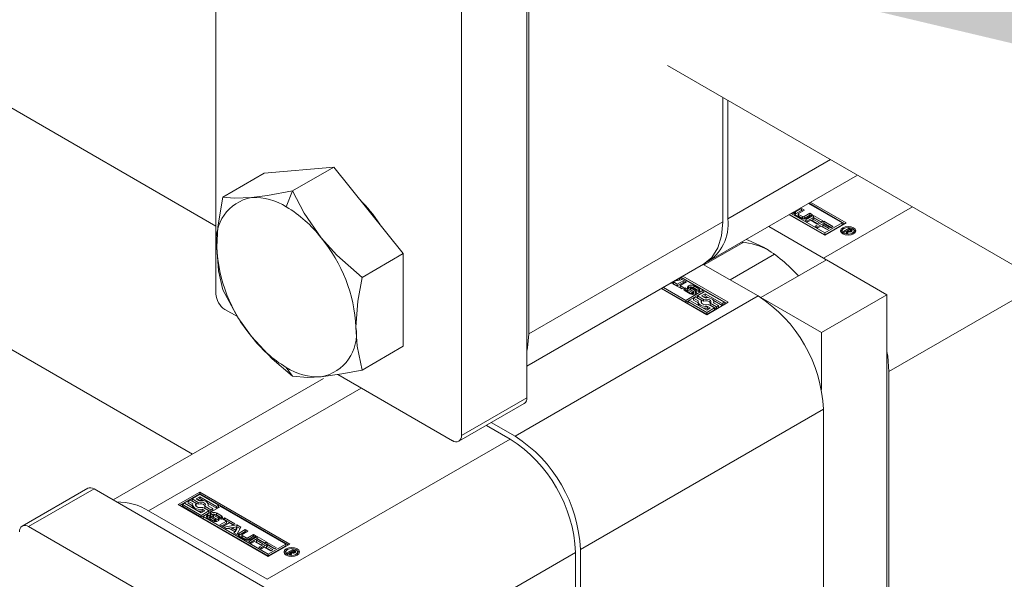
# Model space of a CAD drawing. Header units: millimetres. Extents: x 525 to 29324, y 175 to 20618.
# Tile 76 of 256: x 3405 to 3604, y 18812 to 18925. Entities that reach past the tile are written whole.
import ezdxf

# ---------------------------------------------------------------- set-up
doc = ezdxf.new("R2010")
doc.units = ezdxf.units.MM
doc.linetypes.add('SLD-Continua', pattern=[0])
doc.layers.add('COTAS', color=1, linetype='SLD-Continua')
doc.styles.get("Standard").update_dxf_attribs({"font": 'ARIALN.TTF'})
doc.dimstyles.new('SLDDIMSTYLE0', dxfattribs={"dimtxt": 0.18, "dimasz": 122.5, "dimexe": 0, "dimexo": 0.0625, "dimgap": 0, "dimtad": 0, "dimtih": 1, "dimtoh": 1, "dimdec": 0, "dimrnd": 1e-09, "dimzin": 0, "dimdsep": 46, "dimtxsty": 'Standard', "dimsah": 1, "dimcen": 0.09, "dimadec": 0, "dimazin": 0, "dimtfac": 122.5, "dimtdec": 0, "dimtofl": 0, "dimtmove": 0, "dimatfit": 3, "dimfxl": 1, "dimfrac": 2, "dimtolj": 1, "dimtzin": 0, "dimarcsym": 0})

msp = doc.modelspace()

# ---------------------------------------------------------------- linework, layer by layer
at = {"color": 7, "linetype": 'SLD-Continua', "lineweight": 18, "ltscale": 35}
for p, q in [((3444.71, 18869.71), (3444.71, 18998.89)), ((3507.41, 18848.76), (3507.41, 18977.93)), ((3494.21, 18841.14), (3494.21, 18970.31)), ((3507.82, 18861.66), (3507.82, 18964.55)), ((3343.07, 18942.06), (3444.71, 18883.38)), ((3440, 18837.39), (3265.87, 18937.91)), ((3535.76, 18915.76), (4245.54, 18506.01)), ((3546.93, 18884.24), (3546.93, 18909.31)), ((3547.92, 18908.74), (3547.92, 18884.81)), ((3468.47, 18895.27), (3454.45, 18894.02)), ((3468.47, 18895.27), (3460.16, 18890.47)), ((3482.5, 18877.83), (3468.47, 18895.27)), ((3568.64, 18896.77), (3547.92, 18884.81)), ((3454.45, 18894.02), (3446.13, 18889.22)), ((3544.05, 18876.26), (3574.11, 18893.62)), ((3458.9, 18887.24), (3460.16, 18890.47)), ((3570.98, 18884.02), (3564.23, 18887.91)), ((3571.47, 18883.83), (3564.31, 18887.96)), ((3564.64, 18888.15), (3571.8, 18884.02)), ((3567.47, 18881.52), (3560.31, 18885.65)), ((3560.39, 18885.69), (3567.47, 18881.61)), ((3560.72, 18885.89), (3567.47, 18881.99)), ((3561.12, 18885.92), (3560.95, 18886.02)), ((3561.28, 18886.21), (3561.12, 18885.92)), ((3561.57, 18886.21), (3562.8, 18886.92)), ((3561.57, 18885.83), (3562.8, 18886.54)), ((3561.57, 18885.83), (3561.57, 18886.21)), ((3562.75, 18884.91), (3561.57, 18885.6)), ((3562.12, 18885.82), (3562.12, 18885.44)), ((3563.36, 18886.6), (3562.19, 18885.92)), ((3562.19, 18885.72), (3562.98, 18885.27)), ((3562.19, 18885.34), (3562.19, 18885.72)), ((3562.19, 18885.34), (3562.98, 18884.89)), ((3562.8, 18886.92), (3563.36, 18886.6)), ((3562.8, 18886.54), (3562.8, 18886.92)), ((3562.8, 18886.54), (3563.03, 18886.41)), ((3563.31, 18885.27), (3564.49, 18885.95)), ((3563.31, 18884.89), (3564.49, 18885.57)), ((3563.53, 18884.53), (3565.24, 18885.51)), ((3565.04, 18885.63), (3563.81, 18884.91)), ((3564.49, 18885.95), (3565.04, 18885.63)), ((3564.49, 18885.57), (3564.49, 18885.95)), ((3564.49, 18885.57), (3564.71, 18885.44)), ((3565.24, 18885.51), (3567.1, 18884.44)), ((3565.24, 18885.13), (3565.24, 18885.51)), ((3567.22, 18876.9), (3585.15, 18887.25)), ((3507.82, 18861.66), (3546.93, 18884.24)), ((3562.98, 18884.89), (3562.98, 18885.27)), ((3563.31, 18884.89), (3563.31, 18885.27)), ((3564.08, 18884.21), (3563.53, 18884.53)), ((3563.86, 18884.34), (3565.24, 18885.13)), ((3564.66, 18884.54), (3564.08, 18884.21)), ((3565.91, 18883.82), (3564.66, 18884.54)), ((3565.37, 18884.95), (3565.08, 18884.79)), ((3565.08, 18884.79), (3566.33, 18884.06)), ((3565.08, 18884.4), (3565.08, 18884.79)), ((3565.08, 18884.4), (3566, 18883.87)), ((3565.24, 18885.13), (3566.77, 18884.24)), ((3566.69, 18884.19), (3565.37, 18884.95)), ((3565.56, 18883.36), (3567.27, 18884.34)), ((3566.11, 18883.04), (3565.56, 18883.36)), ((3565.89, 18883.17), (3567.27, 18883.96)), ((3566.33, 18884.06), (3565.91, 18883.82)), ((3566.69, 18883.37), (3566.11, 18883.04)), ((3567.1, 18884.44), (3566.69, 18884.19)), ((3567.95, 18882.65), (3566.69, 18883.37)), ((3567.4, 18883.78), (3567.11, 18883.61)), ((3567.11, 18883.61), (3568.36, 18882.89)), ((3567.11, 18883.23), (3567.11, 18883.61)), ((3567.27, 18884.34), (3569.13, 18883.26)), ((3567.27, 18883.96), (3567.27, 18884.34)), ((3567.27, 18883.96), (3568.8, 18883.07)), ((3568.72, 18883.02), (3567.4, 18883.78)), ((3571.8, 18884.02), (3567.47, 18881.52)), ((3567.47, 18881.99), (3570.98, 18884.02)), ((3567.47, 18881.61), (3570.98, 18883.64)), ((3570.98, 18884.02), (3570.98, 18883.64)), ((3556.19, 18883.27), (3567.22, 18876.9)), ((3567.11, 18883.23), (3568.03, 18882.7)), ((3567.47, 18881.61), (3567.47, 18881.99)), ((3568.36, 18882.89), (3567.95, 18882.65)), ((3569.13, 18883.26), (3568.72, 18883.02)), ((3570.99, 18882.4), (3570.99, 18882.02)), ((3570.99, 18882.02), (3571.06, 18881.79)), ((3571.09, 18882.68), (3571.09, 18883.03)), ((3571.23, 18882.26), (3572.41, 18882.94)), ((3571.46, 18882.12), (3571.23, 18882.26)), ((3572.01, 18882.44), (3571.46, 18882.12)), ((3571.77, 18881.94), (3572.01, 18882.44)), ((3572.04, 18881.79), (3571.77, 18881.94)), ((3571.91, 18881.86), (3572.01, 18882.06)), ((3572.01, 18882.06), (3572.01, 18882.44)), ((3572.01, 18882.33), (3572.06, 18882.36)), ((3572.2, 18882.22), (3572.04, 18881.79)), ((3572.45, 18882.69), (3572.06, 18882.47)), ((3572.06, 18882.47), (3572.12, 18882.44)), ((3572.06, 18882.09), (3572.06, 18882.47)), ((3572.06, 18882.09), (3572.12, 18882.06)), ((3572.12, 18882.06), (3572.12, 18882.44)), ((3572.12, 18882.06), (3572.14, 18882.05)), ((3572.39, 18882.18), (3572.39, 18882.35)), ((3572.41, 18882.94), (3572.8, 18882.71)), ((3572.41, 18882.67), (3572.41, 18882.94)), ((3572.53, 18882.64), (3572.45, 18882.69)), ((3572.57, 18882.63), (3572.53, 18882.64)), ((3572.59, 18882.61), (3572.57, 18882.63)), ((3572.58, 18882.18), (3572.58, 18882.39)), ((3572.6, 18882.18), (3572.6, 18882.4)), ((3572.65, 18882.19), (3572.65, 18882.44)), ((3572.68, 18882.2), (3572.68, 18882.49)), ((3572.68, 18882.4), (3572.8, 18882.33)), ((3572.8, 18882.33), (3572.8, 18882.71)), ((3572.94, 18882.34), (3572.94, 18882.61)), ((3573.03, 18881.66), (3573.03, 18881.92)), ((3573.31, 18881.79), (3573.38, 18882.02)), ((3573.38, 18882.02), (3573.38, 18882.4)), ((3551.02, 18880.08), (3543.17, 18875.54)), ((3482.5, 18877.83), (3474.18, 18873.02)), ((3482.5, 18859.13), (3482.5, 18877.83)), ((3557.34, 18877.69), (3548.4, 18872.53)), ((3507.41, 18855.11), (3543.06, 18875.69)), ((3554.02, 18869.28), (3542.99, 18875.65)), ((3543.43, 18875.93), (3543.28, 18875.61)), ((3567.8, 18876.56), (3554.6, 18868.94)), ((3567.22, 18876.9), (3567.79, 18876.56)), ((3580.01, 18869.52), (3567.8, 18876.56)), ((3536.58, 18871.88), (3537, 18872.12)), ((3538.65, 18870.68), (3536.58, 18871.88)), ((3536.91, 18871.69), (3537, 18871.74)), ((3537, 18872.12), (3537.75, 18871.68)), ((3537, 18871.74), (3537, 18872.12)), ((3537, 18871.74), (3537.75, 18871.3)), ((3538.82, 18872.56), (3537.11, 18872.26)), ((3537.61, 18872.54), (3537.78, 18872.44)), ((3537.75, 18871.68), (3539.04, 18872.42)), ((3537.75, 18871.3), (3539.04, 18872.04)), ((3537.75, 18871.3), (3537.75, 18871.68)), ((3537.78, 18872.44), (3537.78, 18872.64)), ((3537.78, 18872.44), (3538.22, 18872.52)), ((3538.22, 18872.9), (3538.82, 18872.56)), ((3538.22, 18872.52), (3538.22, 18872.9)), ((3538.22, 18872.52), (3538.31, 18872.47)), ((3539.6, 18872.1), (3538.31, 18871.36)), ((3542.98, 18870.42), (3538.45, 18873.03)), ((3547.67, 18867.8), (3538.53, 18873.08)), ((3538.86, 18873.27), (3548, 18867.99)), ((3539.04, 18872.42), (3539.6, 18872.1)), ((3539.04, 18872.04), (3539.04, 18872.42)), ((3539.04, 18872.04), (3539.27, 18871.91)), ((3580.42, 18854.04), (3611.55, 18872)), ((3543.67, 18865.49), (3534.53, 18870.77)), ((3534.61, 18870.81), (3539.46, 18868.01)), ((3534.94, 18871), (3539.46, 18868.39)), ((3538.31, 18871.36), (3539.07, 18870.92)), ((3538.31, 18870.98), (3538.31, 18871.36)), ((3538.31, 18870.98), (3538.74, 18870.73)), ((3539.07, 18870.92), (3538.65, 18870.68)), ((3539.3, 18870.92), (3539.3, 18870.54)), ((3540.32, 18869.71), (3539.3, 18870.3)), ((3539.33, 18870.94), (3539.75, 18870.69)), ((3539.33, 18870.56), (3539.33, 18870.94)), ((3539.72, 18870.33), (3539.33, 18870.56)), ((3539.46, 18868.39), (3542.98, 18870.42)), ((3539.46, 18868.01), (3542.98, 18870.04)), ((3539.72, 18870.64), (3539.72, 18870.26)), ((3539.73, 18870.23), (3539.73, 18870.61)), ((3539.77, 18870.18), (3539.77, 18870.56)), ((3539.83, 18870.52), (3540.7, 18870.01)), ((3539.83, 18870.14), (3539.83, 18870.52)), ((3539.83, 18870.14), (3540.7, 18869.63)), ((3540.92, 18870.14), (3539.98, 18870.71)), ((3539.99, 18871.32), (3539.99, 18870.94)), ((3540.36, 18871.03), (3540.36, 18870.64)), ((3540.36, 18870.64), (3540.36, 18871.02)), ((3540.36, 18870.64), (3540.36, 18870.64)), ((3540.38, 18870.59), (3540.38, 18870.97)), ((3540.46, 18870.9), (3541.39, 18870.33)), ((3540.46, 18870.52), (3540.46, 18870.9)), ((3540.46, 18870.52), (3541.39, 18869.95)), ((3541.57, 18870.52), (3540.69, 18871.02)), ((3540.7, 18869.63), (3540.7, 18870.01)), ((3540.79, 18869.59), (3540.79, 18869.97)), ((3540.9, 18869.59), (3540.9, 18869.95)), ((3540.99, 18869.59), (3540.99, 18869.97)), ((3540.99, 18869.59), (3540.99, 18869.97)), ((3541.02, 18869.64), (3541.02, 18870.02)), ((3541.02, 18869.63), (3541.02, 18870.01)), ((3541.02, 18869.63), (3541.02, 18869.64)), ((3541.06, 18871.32), (3542.08, 18870.73)), ((3541.06, 18870.94), (3541.06, 18871.32)), ((3541.06, 18870.94), (3542.08, 18870.35)), ((3541.39, 18869.95), (3541.39, 18870.33)), ((3541.64, 18870.35), (3541.65, 18870.35)), ((3542.06, 18870.1), (3541.64, 18870.35)), ((3541.65, 18870.34), (3541.65, 18870.35)), ((3541.67, 18870.32), (3541.67, 18870.4)), ((3541.67, 18870.33), (3541.67, 18870.37)), ((3543.39, 18870.18), (3541.83, 18869.29)), ((3542.08, 18870.35), (3542.08, 18870.73)), ((3542.65, 18869.29), (3543.39, 18869.71)), ((3542.98, 18870.42), (3542.98, 18870.04)), ((3547.18, 18867.99), (3543.39, 18870.18)), ((3543.39, 18869.71), (3546.77, 18867.76)), ((3543.39, 18869.33), (3543.39, 18869.71)), ((3580.01, 18869.52), (3566.81, 18861.9)), ((3580.01, 18756.57), (3580.01, 18869.52)), ((3554.02, 18869.28), (3505.02, 18840.99)), ((3539.46, 18868.01), (3539.46, 18868.39)), ((3540.28, 18868.39), (3539.87, 18868.15)), ((3539.87, 18868.15), (3543.67, 18865.96)), ((3539.87, 18867.77), (3539.87, 18868.15)), ((3539.87, 18867.77), (3543.67, 18865.58)), ((3543.67, 18866.44), (3540.28, 18868.39)), ((3541.42, 18869.05), (3541.01, 18868.82)), ((3541.01, 18868.82), (3541.98, 18868.26)), ((3541.01, 18868.43), (3541.01, 18868.82)), ((3541.01, 18868.43), (3541.95, 18867.89)), ((3542.65, 18868.34), (3541.42, 18869.05)), ((3541.83, 18869.29), (3543.06, 18868.58)), ((3541.83, 18868.91), (3541.83, 18869.29)), ((3541.83, 18868.91), (3543.06, 18868.2)), ((3541.95, 18868.07), (3541.95, 18867.69)), ((3542.59, 18867.88), (3542.65, 18867.96)), ((3543.21, 18868.96), (3542.65, 18869.29)), ((3542.65, 18867.96), (3542.65, 18868.34)), ((3542.98, 18869.1), (3543.39, 18869.33)), ((3543.06, 18868.2), (3543.06, 18868.58)), ((3543.39, 18869.33), (3544.09, 18868.92)), ((3548, 18867.99), (3543.67, 18865.49)), ((3545.22, 18866.86), (3543.99, 18867.57)), ((3544.4, 18867.42), (3544.4, 18867.8)), ((3544.4, 18867.8), (3545.63, 18867.1)), ((3544.4, 18867.42), (3545.63, 18866.71)), ((3545, 18868.4), (3546.77, 18867.38)), ((3546.04, 18867.33), (3545.07, 18867.89)), ((3545.1, 18867.87), (3545.1, 18868.07)), ((3546.77, 18867.76), (3547.18, 18867.99)), ((3546.77, 18867.38), (3546.77, 18867.76)), ((3546.77, 18867.38), (3547.18, 18867.61)), ((3547.18, 18867.61), (3547.18, 18867.99)), ((3554.6, 18868.93), (3554.6, 18868.94)), ((3554.6, 18868.94), (3566.81, 18861.9)), ((3449.05, 18865.11), (3446.53, 18866.57)), ((3543.67, 18865.96), (3545.22, 18866.86)), ((3544.4, 18866.86), (3543.67, 18866.44)), ((3543.67, 18865.58), (3545.22, 18866.48)), ((3543.67, 18865.58), (3543.67, 18865.96)), ((3543.84, 18867.18), (3544.4, 18866.86)), ((3543.84, 18866.8), (3543.84, 18867.18)), ((3543.84, 18866.8), (3544.07, 18866.67)), ((3545.22, 18866.48), (3545.22, 18866.86)), ((3545.63, 18867.1), (3546.04, 18867.33)), ((3545.63, 18866.71), (3545.63, 18867.1)), ((3545.63, 18866.71), (3546.04, 18866.95)), ((3546.04, 18866.95), (3546.04, 18867.33)), ((3566.81, 18861.9), (3566.81, 18850.43)), ((3482.5, 18859.13), (3474.18, 18854.32)), ((3460.16, 18853.07), (3458.9, 18854.85)), ((3580.42, 18756.33), (3580.42, 18854.04)), ((3466.37, 18852.61), (3423.99, 18828.14)), ((3492.4, 18840.09), (3469.29, 18853.43)), ((3431.1, 18825.94), (3474, 18850.71)), ((3493.68, 18839.96), (3506.88, 18847.58)), ((3494.21, 18841.14), (3507.41, 18848.76)), ((3567.22, 18846.42), (3518.22, 18818.13)), ((3567.22, 18763.95), (3567.22, 18846.42)), ((3500.24, 18843.75), (3505.02, 18840.99)), ((3504.03, 18840.42), (3499.25, 18843.18)), ((3455.03, 18812.13), (3504.03, 18840.42)), ((3418.85, 18830.5), (3405.65, 18822.88)), ((3406.93, 18822.75), (3420.13, 18830.37)), ((3466, 18803.89), (3420.13, 18830.37)), ((3437.12, 18827.23), (3441.46, 18829.73)), ((3441.46, 18829.73), (3459.61, 18819.25)), ((3441.46, 18829.35), (3441.46, 18829.73)), ((3437.45, 18827.04), (3441.46, 18829.35)), ((3439.49, 18828.12), (3439.09, 18827.89)), ((3439.09, 18827.89), (3440.05, 18827.33)), ((3439.09, 18827.51), (3439.09, 18827.89)), ((3440.72, 18827.41), (3439.49, 18828.12)), ((3441.46, 18829.26), (3439.9, 18828.36)), ((3439.9, 18828.36), (3441.13, 18827.65)), ((3439.9, 18827.98), (3439.9, 18828.36)), ((3439.9, 18827.98), (3441.13, 18827.27)), ((3440.72, 18828.36), (3441.46, 18828.78)), ((3441.28, 18828.04), (3440.72, 18828.36)), ((3441.05, 18828.17), (3441.46, 18828.4)), ((3459.28, 18819.06), (3441.46, 18829.35)), ((3445.25, 18827.06), (3441.46, 18829.26)), ((3441.46, 18828.78), (3444.84, 18826.83)), ((3441.46, 18828.4), (3441.46, 18828.78)), ((3441.46, 18828.4), (3442.16, 18827.99)), ((3431.1, 18825.94), (3455.03, 18812.13)), ((3455.27, 18816.75), (3437.12, 18827.23)), ((3438.35, 18827.46), (3437.94, 18827.23)), ((3437.94, 18827.23), (3441.74, 18825.03)), ((3437.94, 18826.85), (3437.94, 18827.23)), ((3437.94, 18826.85), (3441.74, 18824.65)), ((3441.74, 18825.51), (3438.35, 18827.46)), ((3439.09, 18827.51), (3440.02, 18826.97)), ((3440.02, 18827.14), (3440.02, 18826.76)), ((3440.66, 18826.95), (3440.72, 18827.03)), ((3440.72, 18827.03), (3440.72, 18827.41)), ((3441.13, 18827.27), (3441.13, 18827.65)), ((3441.74, 18825.03), (3443.29, 18825.93)), ((3442.47, 18825.93), (3441.74, 18825.51)), ((3441.91, 18826.25), (3442.47, 18825.93)), ((3441.91, 18825.87), (3441.91, 18826.25)), ((3441.91, 18825.87), (3442.14, 18825.74)), ((3443.29, 18825.93), (3442.06, 18826.64)), ((3445.66, 18826.83), (3442.15, 18824.8)), ((3442.47, 18826.88), (3443.7, 18826.17)), ((3442.47, 18826.49), (3442.47, 18826.88)), ((3442.47, 18826.49), (3443.7, 18825.79)), ((3443.07, 18827.47), (3444.84, 18826.45)), ((3444.11, 18826.4), (3443.14, 18826.96)), ((3443.17, 18826.94), (3443.17, 18827.14)), ((3443.29, 18825.55), (3443.29, 18825.93)), ((3443.7, 18826.17), (3444.11, 18826.4)), ((3443.7, 18825.79), (3443.7, 18826.17)), ((3443.7, 18825.79), (3444.11, 18826.02)), ((3444.11, 18826.02), (3444.11, 18826.4)), ((3444.84, 18826.83), (3445.25, 18827.06)), ((3444.84, 18826.45), (3444.84, 18826.83)), ((3444.84, 18826.45), (3445.25, 18826.68)), ((3445.25, 18826.68), (3445.25, 18827.06)), ((3458.79, 18819.25), (3445.66, 18826.83)), ((3441.74, 18824.65), (3443.29, 18825.55)), ((3441.74, 18824.65), (3441.74, 18825.03)), ((3442.15, 18824.8), (3455.27, 18817.22)), ((3442.15, 18824.8), (3442.15, 18824.42)), ((3442.15, 18824.42), (3455.27, 18816.84)), ((3443.04, 18824.72), (3443.04, 18825.1)), ((3444.06, 18823.89), (3443.04, 18824.48)), ((3443.06, 18825.12), (3443.49, 18824.87)), ((3443.06, 18824.74), (3443.06, 18825.12)), ((3443.06, 18824.74), (3443.45, 18824.51)), ((3443.45, 18824.82), (3443.45, 18824.44)), ((3443.45, 18824.42), (3443.45, 18824.8)), ((3443.49, 18824.87), (3443.48, 18824.87)), ((3443.49, 18824.37), (3443.49, 18824.75)), ((3443.56, 18824.7), (3444.43, 18824.19)), ((3443.56, 18824.32), (3443.56, 18824.7)), ((3443.56, 18824.32), (3444.43, 18823.81)), ((3443.73, 18825.12), (3443.73, 18825.51)), ((3444.66, 18824.32), (3443.73, 18824.88)), ((3444.1, 18825.2), (3444.1, 18824.82)), ((3444.12, 18824.78), (3444.12, 18825.16)), ((3444.16, 18824.73), (3444.16, 18825.11)), ((3444.21, 18825.08), (3445.15, 18824.51)), ((3444.21, 18824.69), (3444.21, 18825.08)), ((3444.21, 18824.69), (3445.15, 18824.13)), ((3445.29, 18824.7), (3444.42, 18825.21)), ((3444.43, 18823.81), (3444.43, 18824.19)), ((3444.55, 18823.77), (3444.55, 18824.14)), ((3444.67, 18823.77), (3444.67, 18824.13)), ((3444.73, 18824.15), (3444.73, 18823.77)), ((3444.76, 18823.81), (3444.76, 18824.19)), ((3444.8, 18825.51), (3445.82, 18824.92)), ((3444.8, 18825.12), (3444.8, 18825.51)), ((3444.8, 18825.12), (3445.82, 18824.54)), ((3445.15, 18824.13), (3445.15, 18824.51)), ((3445.8, 18824.28), (3445.37, 18824.53)), ((3445.4, 18824.51), (3445.4, 18824.58)), ((3445.4, 18824.51), (3445.4, 18824.56)), ((3445.52, 18823.12), (3446.81, 18823.86)), ((3445.82, 18824.54), (3445.82, 18824.92)), ((3446.06, 18824.3), (3446.47, 18824.54)), ((3446.81, 18823.86), (3446.06, 18824.3)), ((3446.39, 18824.11), (3446.47, 18824.16)), ((3446.47, 18824.54), (3448.54, 18823.34)), ((3446.47, 18824.16), (3446.47, 18824.54)), ((3446.47, 18824.16), (3448.21, 18823.15)), ((3446.81, 18823.48), (3446.81, 18823.86)), ((3452.8, 18796.27), (3406.93, 18822.75)), ((3446.08, 18822.79), (3445.52, 18823.12)), ((3445.85, 18822.92), (3446.81, 18823.48)), ((3447.37, 18823.54), (3446.08, 18822.79)), ((3446.31, 18822.66), (3448.92, 18823.12)), ((3446.9, 18822.32), (3446.31, 18822.66)), ((3446.81, 18822.37), (3448.92, 18822.74)), ((3447.34, 18822.39), (3446.9, 18822.32)), ((3448.47, 18821.75), (3447.34, 18822.39)), ((3448.13, 18823.1), (3447.37, 18823.54)), ((3448.95, 18822.68), (3447.91, 18822.5)), ((3447.91, 18822.5), (3448.64, 18822.07)), ((3447.91, 18822.12), (3447.91, 18822.5)), ((3447.91, 18822.12), (3448.64, 18821.69)), ((3448.54, 18823.34), (3448.13, 18823.1)), ((3448.33, 18821.49), (3448.47, 18821.75)), ((3448.47, 18821.42), (3448.47, 18821.75)), ((3448.64, 18822.07), (3448.95, 18822.68)), ((3448.64, 18821.69), (3448.95, 18822.29)), ((3448.64, 18821.69), (3448.64, 18822.07)), ((3448.92, 18823.12), (3449.73, 18822.66)), ((3448.92, 18822.74), (3448.92, 18823.12)), ((3448.92, 18822.74), (3449.57, 18822.37)), ((3449.73, 18822.66), (3448.93, 18821.15)), ((3448.95, 18822.29), (3448.95, 18822.68)), ((3449.38, 18821.44), (3450.61, 18822.15)), ((3449.38, 18821.06), (3450.61, 18821.77)), ((3451.17, 18821.83), (3450, 18821.15)), ((3450.61, 18822.15), (3451.17, 18821.83)), ((3450.61, 18821.77), (3450.61, 18822.15)), ((3450.61, 18821.77), (3450.84, 18821.64)), ((3448.93, 18821.15), (3448.33, 18821.49)), ((3449.38, 18821.06), (3449.38, 18821.44)), ((3450.56, 18820.15), (3449.38, 18820.83)), ((3449.93, 18821.05), (3449.93, 18820.67)), ((3450, 18820.96), (3450.78, 18820.5)), ((3450, 18820.58), (3450, 18820.96)), ((3450, 18820.58), (3450.78, 18820.12)), ((3450.78, 18820.12), (3450.78, 18820.5)), ((3451.12, 18820.5), (3452.29, 18821.18)), ((3451.12, 18820.12), (3452.29, 18820.8)), ((3451.12, 18820.12), (3451.12, 18820.5)), ((3451.34, 18819.76), (3453.04, 18820.74)), ((3451.89, 18819.44), (3451.34, 18819.76)), ((3452.85, 18820.86), (3451.62, 18820.15)), ((3451.67, 18819.57), (3453.04, 18820.36)), ((3452.47, 18819.78), (3451.89, 18819.44)), ((3452.29, 18821.18), (3452.85, 18820.86)), ((3452.29, 18820.8), (3452.29, 18821.18)), ((3452.29, 18820.8), (3452.52, 18820.67)), ((3453.72, 18819.05), (3452.47, 18819.78)), ((3453.18, 18820.18), (3452.89, 18820.02)), ((3452.89, 18820.02), (3454.14, 18819.29)), ((3452.89, 18819.64), (3452.89, 18820.02)), ((3453.04, 18820.74), (3454.91, 18819.67)), ((3453.04, 18820.36), (3453.04, 18820.74)), ((3453.04, 18820.36), (3454.58, 18819.48)), ((3454.49, 18819.43), (3453.18, 18820.18)), ((3452.89, 18819.64), (3453.81, 18819.1)), ((3453.37, 18818.59), (3455.07, 18819.57)), ((3453.92, 18818.27), (3453.37, 18818.59)), ((3453.7, 18818.4), (3455.07, 18819.19)), ((3454.14, 18819.29), (3453.72, 18819.05)), ((3454.5, 18818.6), (3453.92, 18818.27)), ((3454.91, 18819.67), (3454.49, 18819.43)), ((3455.75, 18817.88), (3454.5, 18818.6)), ((3455.21, 18819.01), (3454.92, 18818.84)), ((3454.92, 18818.84), (3456.17, 18818.12)), ((3454.92, 18818.46), (3454.92, 18818.84)), ((3454.92, 18818.46), (3455.84, 18817.93)), ((3455.07, 18819.57), (3456.94, 18818.5)), ((3455.07, 18819.19), (3455.07, 18819.57)), ((3455.07, 18819.19), (3456.61, 18818.3)), ((3456.52, 18818.25), (3455.21, 18819.01)), ((3459.61, 18819.25), (3455.27, 18816.75)), ((3455.27, 18817.22), (3458.79, 18819.25)), ((3455.27, 18816.84), (3458.79, 18818.87)), ((3456.17, 18818.12), (3455.75, 18817.88)), ((3456.94, 18818.5), (3456.52, 18818.25)), ((3458.79, 18819.25), (3458.79, 18818.87)), ((3458.9, 18817.92), (3458.9, 18818.27)), ((3459.04, 18817.49), (3460.22, 18818.17)), ((3460.26, 18817.93), (3459.87, 18817.7)), ((3460.22, 18818.17), (3460.61, 18817.95)), ((3460.22, 18817.9), (3460.22, 18818.17)), ((3460.34, 18817.88), (3460.26, 18817.93)), ((3460.37, 18817.86), (3460.34, 18817.88)), ((3460.4, 18817.84), (3460.37, 18817.86)), ((3460.61, 18817.56), (3460.61, 18817.95)), ((3460.74, 18817.57), (3460.74, 18817.84)), ((3518.22, 18818.13), (3518.22, 18780.97)), ((3455.27, 18816.84), (3455.27, 18817.22)), ((3458.8, 18817.64), (3458.8, 18817.25)), ((3458.8, 18817.25), (3458.86, 18817.03)), ((3459.27, 18817.35), (3459.04, 18817.49)), ((3459.82, 18817.67), (3459.27, 18817.35)), ((3459.58, 18817.18), (3459.82, 18817.67)), ((3459.85, 18817.02), (3459.58, 18817.18)), ((3459.72, 18817.09), (3459.82, 18817.29)), ((3459.82, 18817.29), (3459.82, 18817.67)), ((3459.82, 18817.56), (3459.87, 18817.59)), ((3460.01, 18817.45), (3459.85, 18817.02)), ((3459.87, 18817.7), (3459.92, 18817.67)), ((3459.87, 18817.32), (3459.87, 18817.7)), ((3459.87, 18817.32), (3459.92, 18817.29)), ((3459.92, 18817.29), (3459.92, 18817.67)), ((3459.92, 18817.29), (3459.94, 18817.28)), ((3460.19, 18817.41), (3460.19, 18817.58)), ((3460.39, 18817.41), (3460.39, 18817.62)), ((3460.41, 18817.41), (3460.41, 18817.63)), ((3460.46, 18817.42), (3460.46, 18817.67)), ((3460.49, 18817.43), (3460.49, 18817.73)), ((3460.49, 18817.63), (3460.61, 18817.56)), ((3460.84, 18816.89), (3460.84, 18817.15)), ((3461.12, 18817.03), (3461.19, 18817.25)), ((3461.19, 18817.25), (3461.19, 18817.64)), ((3468.23, 18789.27), (3517.23, 18817.56)), ((3517.23, 18780.4), (3517.23, 18817.56))]:
    msp.add_line(p, q, dxfattribs=at)
at = {"color": 7, "linetype": 'SLD-Continua', "lineweight": 18, "ltscale": 35, "flags": 128}
for points in [[(3460.16, 18890.47), (3455.1, 18889.52), (3451.89, 18889.12)], [(3465.92, 18881.02), (3462.51, 18885.96), (3460.16, 18890.47)], [(3446.13, 18889.22), (3445.12, 18883.24), (3444.88, 18879.14)], [(3451.89, 18889.12), (3448.48, 18889), (3446.13, 18889.22)], [(3561.57, 18885.83), (3561.48, 18885.76), (3561.43, 18885.71)], [(3543.06, 18875.69), (3543.06, 18875.69), (3544.7, 18877.05), (3545.92, 18878.98), (3546.67, 18881.41), (3546.93, 18884.24)], [(3571.09, 18883.03), (3571.59, 18883.23), (3572.19, 18883.3), (3572.78, 18883.23), (3573.28, 18883.03), (3573.61, 18882.75), (3573.73, 18882.4), (3573.61, 18882.06), (3573.28, 18881.77)], [(3573.28, 18881.77), (3572.78, 18881.58), (3572.19, 18881.51), (3571.59, 18881.58), (3571.09, 18881.77), (3570.76, 18882.06), (3570.64, 18882.4), (3570.76, 18882.75), (3571.09, 18883.03)], [(3570.68, 18882.21), (3570.76, 18882.36), (3571.06, 18882.63)], [(3571.34, 18882.89), (3571.08, 18882.67), (3570.99, 18882.4), (3571.08, 18882.14), (3571.34, 18881.92), (3571.73, 18881.77), (3572.19, 18881.71), (3572.64, 18881.77), (3573.03, 18881.92)], [(3573.03, 18881.92), (3573.29, 18882.14), (3573.38, 18882.4), (3573.29, 18882.67), (3573.03, 18882.89), (3572.64, 18883.04), (3572.19, 18883.09), (3571.73, 18883.04), (3571.34, 18882.89)], [(3572.83, 18882.26), (3572.83, 18882.26), (3572.83, 18882.26), (3572.83, 18882.26), (3572.83, 18882.26), (3572.83, 18882.26), (3572.82, 18882.26), (3572.82, 18882.26), (3572.82, 18882.26)], [(3573.31, 18882.63), (3573.61, 18882.36), (3573.7, 18882.21)], [(3474.18, 18873.02), (3469.12, 18877.47), (3465.92, 18881.02)], [(3551.66, 18880.66), (3552.04, 18880.53), (3555.26, 18879.04)], [(3444.88, 18879.14), (3445.26, 18874.31), (3446.13, 18870.52)], [(3472.93, 18862.95), (3473.31, 18868.23), (3474.18, 18873.02)], [(3446.13, 18870.52), (3449.16, 18864.9), (3451.89, 18861.07)], [(3539.3, 18870.54), (3539.21, 18870.47), (3539.15, 18870.42)], [(3539.99, 18870.94), (3539.9, 18870.88), (3539.84, 18870.82)], [(3540.79, 18869.59), (3540.8, 18869.59), (3540.81, 18869.59)], [(3540.99, 18869.97), (3540.99, 18869.97), (3540.99, 18869.97), (3540.99, 18869.97), (3540.99, 18869.97), (3540.99, 18869.97)], [(3541.54, 18869.83), (3541.49, 18869.89), (3541.39, 18869.95)], [(3542.08, 18870.12), (3542.08, 18870.11), (3542.08, 18870.11), (3542.07, 18870.11), (3542.07, 18870.11), (3542.07, 18870.11), (3542.06, 18870.11), (3542.06, 18870.1), (3542.06, 18870.1)], [(3542.23, 18870.23), (3542.18, 18870.29), (3542.08, 18870.35)], [(3541.98, 18868.26), (3541.95, 18868.03), (3542.02, 18867.81), (3542.17, 18867.61), (3542.41, 18867.43), (3542.72, 18867.29), (3543.07, 18867.2), (3543.46, 18867.17), (3543.84, 18867.18)], [(3543.99, 18867.57), (3543.69, 18867.51), (3543.38, 18867.51), (3543.08, 18867.56), (3542.82, 18867.67), (3542.64, 18867.82), (3542.55, 18867.99), (3542.55, 18868.17), (3542.65, 18868.34)], [(3543.06, 18868.58), (3543.36, 18868.64), (3543.67, 18868.64), (3543.97, 18868.58), (3544.23, 18868.48), (3544.41, 18868.33), (3544.51, 18868.16), (3544.5, 18867.98), (3544.4, 18867.8)], [(3545.07, 18867.89), (3545.1, 18868.11), (3545.03, 18868.33), (3544.88, 18868.54), (3544.64, 18868.72), (3544.33, 18868.85), (3543.98, 18868.94), (3543.6, 18868.98), (3543.21, 18868.96)], [(3474.18, 18854.32), (3473.17, 18859.13), (3472.93, 18862.95)], [(3507.82, 18861.66), (3507.57, 18858.84), (3507.41, 18858.12)], [(3451.89, 18861.07), (3456.07, 18856.57), (3460.16, 18853.07)], [(3580.01, 18858.05), (3580.17, 18857.16), (3580.42, 18854.04)], [(3465.92, 18852.97), (3470.09, 18853.54), (3474.18, 18854.32)], [(3460.16, 18853.07), (3463.19, 18852.85), (3465.92, 18852.97)], [(3441.13, 18827.65), (3441.43, 18827.71), (3441.74, 18827.71), (3442.04, 18827.66), (3442.3, 18827.55), (3442.48, 18827.4), (3442.58, 18827.23), (3442.57, 18827.05), (3442.47, 18826.88)], [(3443.14, 18826.96), (3443.17, 18827.19), (3443.11, 18827.41), (3442.95, 18827.61), (3442.71, 18827.79), (3442.41, 18827.93), (3442.05, 18828.02), (3441.67, 18828.05), (3441.28, 18828.04)], [(3440.05, 18827.33), (3440.02, 18827.1), (3440.09, 18826.88), (3440.25, 18826.68), (3440.48, 18826.5), (3440.79, 18826.36), (3441.14, 18826.27), (3441.53, 18826.24), (3441.91, 18826.25)], [(3442.06, 18826.64), (3441.77, 18826.58), (3441.45, 18826.58), (3441.15, 18826.63), (3440.9, 18826.74), (3440.71, 18826.89), (3440.62, 18827.06), (3440.62, 18827.24), (3440.72, 18827.41)], [(3443.04, 18824.72), (3442.95, 18824.66), (3442.89, 18824.6)], [(3443.73, 18825.12), (3443.64, 18825.06), (3443.58, 18825.01)], [(3444.13, 18825.25), (3444.13, 18825.25), (3444.13, 18825.25), (3444.14, 18825.25), (3444.14, 18825.25), (3444.14, 18825.25), (3444.14, 18825.25), (3444.14, 18825.25)], [(3445.28, 18824.01), (3445.24, 18824.06), (3445.15, 18824.13)], [(3445.97, 18824.42), (3445.92, 18824.47), (3445.82, 18824.54)], [(3449.38, 18821.06), (3449.28, 18820.99), (3449.24, 18820.94)], [(3450, 18821.15), (3449.97, 18821.13), (3449.94, 18821.11), (3449.93, 18821.08), (3449.93, 18821.05), (3449.93, 18821.03), (3449.94, 18821), (3449.97, 18820.98), (3450, 18820.96)], [(3461.08, 18817), (3460.58, 18816.81), (3459.99, 18816.74), (3459.4, 18816.81), (3458.9, 18817), (3458.56, 18817.29), (3458.45, 18817.64), (3458.56, 18817.98), (3458.9, 18818.27)], [(3458.48, 18817.45), (3458.56, 18817.6), (3458.86, 18817.86)], [(3459.15, 18818.12), (3458.89, 18817.9), (3458.8, 18817.64), (3458.89, 18817.37), (3459.15, 18817.15), (3459.53, 18817), (3459.99, 18816.95), (3460.45, 18817), (3460.84, 18817.15)], [(3458.9, 18818.27), (3459.4, 18818.46), (3459.99, 18818.53), (3460.58, 18818.46), (3461.08, 18818.27), (3461.42, 18817.98), (3461.54, 18817.64), (3461.42, 18817.29), (3461.08, 18817)], [(3460.84, 18817.15), (3461.1, 18817.37), (3461.19, 18817.64), (3461.1, 18817.9), (3460.84, 18818.12), (3460.45, 18818.27), (3459.99, 18818.33), (3459.53, 18818.27), (3459.15, 18818.12)], [(3461.12, 18817.86), (3461.42, 18817.6), (3461.5, 18817.45)], [(3460.63, 18817.49), (3460.63, 18817.49), (3460.63, 18817.49), (3460.63, 18817.49), (3460.63, 18817.49), (3460.63, 18817.49), (3460.63, 18817.49), (3460.63, 18817.49), (3460.63, 18817.49)]]:
    msp.add_lwpolyline(points, dxfattribs=at)
at = {"color": 7, "linetype": 'SLD-Continua', "lineweight": 18, "ltscale": 1225}
for centre, radius, start, end in [((3453.49, 18880.55), 8.72, 100.5415, 189.261), ((3452.39, 18876.96), 12.17, 57.6475, 92.3587), ((3453.06, 18867.87), 29.35, 32.7392, 45.4478), ((3445.58, 18865.15), 25.8, 37.9769, 58.9026), ((3561.69, 18885.9), 0.326, 110.6466, 249.3534), ((3562.23, 18885.82), 0.104, 110.5023, 249.4977), ((3562.24, 18885.45), 0.12, 185.5003, 245.8525), ((3539.26, 18883.63), 8.74, 298.6918, 7.7754), ((3563.28, 18885.93), 1.15, 242.6171, 297.3829), ((3563.14, 18885.6), 0.37, 242.77, 297.23), ((3563.14, 18885.22), 0.367, 242.5519, 297.4481), ((3572.47, 18883.06), 0.717, 240.1595, 263.0767), ((3572.47, 18882.96), 0.783, 249.7715, 279.378), ((3572.42, 18882.71), 0.363, 265.054, 296.1853), ((3572.61, 18882.35), 0.0471, 104.4456, 132.4403), ((3572.43, 18882.36), 0.294, 34.7232, 56.6864), ((3572.46, 18882.64), 0.275, 299.3846, 313.2007), ((3572.5, 18882.84), 0.662, 278.4994, 298.8449), ((3572.61, 18882.49), 0.0727, 306.3765, 29.7103), ((3572.51, 18882.2), 0.593, 43.8298, 60.5016), ((3572.41, 18881.66), 0.778, 53.1622, 59.5594), ((3572.4, 18883.09), 0.931, 297.0485, 298.9104), ((3572.75, 18882.5), 0.243, 294.5668, 351.2233), ((3572.8, 18882.47), 0.195, 356.7019, 45.43), ((3442.51, 18861.55), 30.45, 2.6403, 39.7687), ((3549.92, 18867.34), 12.78, 61.0217, 86.4923), ((3475.28, 18880.54), 30.43, 182.6305, 219.7791), ((3539.84, 18853.45), 29.88, 41.6623, 58.9304), ((3540.53, 18870.29), 1.17, 62.6131, 117.3869), ((3448.65, 18869.89), 3.95, 182.6089, 237.3862), ((3539.42, 18870.61), 0.331, 110.728, 249.272), ((3539.55, 18870.49), 0.499, 116.9882, 120.6334), ((3539.55, 18870.11), 0.499, 116.9882, 120.6334), ((3539.78, 18870.64), 0.0553, 116.0517, 160.4277), ((3539.78, 18870.64), 0.0572, 159.255, 215.0689), ((3539.78, 18870.26), 0.0617, 180.0482, 213.0894), ((3539.88, 18870.69), 0.167, 208.9554, 230.5906), ((3539.88, 18870.31), 0.167, 208.9554, 230.5906), ((3539.95, 18870.75), 0.267, 226.7571, 242.3211), ((3539.95, 18870.37), 0.267, 226.7571, 242.3211), ((3540.11, 18871.02), 0.329, 110.5012, 247.2072), ((3540.48, 18870.05), 1.02, 95.1503, 118.66), ((3540.86, 18870.75), 1.17, 242.6536, 297.3464), ((3540.41, 18871.02), 0.0499, 113.474, 179.4709), ((3540.46, 18871.02), 0.0909, 181.3659, 218.787), ((3540.46, 18870.64), 0.0919, 181.5757, 218.5772), ((3540.62, 18871.15), 0.299, 217.0991, 236.4807), ((3540.63, 18870.77), 0.308, 217.3789, 236.201), ((3540.46, 18870.95), 0.14, 92.6335, 118.8441), ((3540.48, 18870.73), 0.352, 74.9449, 93.5783), ((3540.45, 18870.59), 0.499, 60.6109, 75.7863), ((3540.55, 18869.99), 1.08, 61.8419, 88.3286), ((3540.93, 18870.4), 0.446, 239.9589, 252.4821), ((3540.93, 18870.02), 0.446, 239.9589, 252.4821), ((3540.92, 18870.36), 0.413, 251.519, 266.6656), ((3540.92, 18870.1), 0.152, 263.586, 297.916), ((3540.74, 18869.83), 0.356, 50.4034, 59.7916), ((3540.84, 18869.96), 0.195, 32.259, 51.4968), ((3540.97, 18870.02), 0.0547, 294.4749, 349.7752), ((3540.97, 18869.64), 0.055, 299.8682, 349.6966), ((3540.94, 18870.02), 0.0804, 355.6006, 33.794), ((3541.28, 18870.02), 0.332, 290.8304, 69.5803), ((3541.4, 18870.23), 0.329, 46.3568, 60.8256), ((3541.52, 18870.35), 0.167, 22.0859, 46.0574), ((3541.61, 18870.4), 0.0605, 300.693, 331.4158), ((3541.62, 18870.4), 0.0514, 331.9539, 18.6487), ((3541.97, 18870.43), 0.331, 290.728, 69.272), ((3542.54, 18867.7), 0.584, 180.7104, 215.0186), ((3543.54, 18867.04), 1.26, 42.4405, 112.2636), ((3538.57, 18845.11), 28.68, 2.6025, 57.3964), ((3543.53, 18869.44), 2.66, 257.6431, 276.8119), ((3464.32, 18861.55), 8.72, 280.5495, 9.253), ((3472.24, 18876.96), 25.82, 217.9781, 238.8899), ((3465.42, 18865.14), 12.18, 237.6618, 272.3489), ((3506.13, 18848.63), 1.29, 305.63, 5.6723), ((3493.1, 18840.96), 1.12, 230.8151, 9.1594), ((3488.57, 18816.25), 28.69, 2.606, 57.393), ((3489.56, 18816.82), 28.69, 2.6053, 57.3937), ((3419.38, 18829.32), 1.29, 54.3688, 114.3134), ((3424.99, 18816.37), 11.36, 57.427, 91.3771), ((3440.63, 18826.78), 0.609, 181.4686, 214.2888), ((3441.6, 18828.51), 2.65, 257.6707, 276.8493), ((3441.61, 18826.11), 1.25, 42.3935, 112.2912), ((3443.16, 18824.79), 0.331, 110.8164, 249.1836), ((3443.09, 18825.04), 0.0824, 109.3272, 128.8925), ((3443.09, 18824.66), 0.0824, 109.3272, 128.8925), ((3443.51, 18824.82), 0.0548, 155.0889, 198.6384), ((3443.59, 18824.85), 0.143, 199.3855, 227.2248), ((3443.58, 18824.46), 0.133, 186.9309, 194.6377), ((3443.59, 18824.47), 0.143, 199.3855, 227.2248), ((3443.51, 18824.82), 0.0596, 118.6534, 150.6605), ((3443.79, 18825.08), 0.447, 228.2667, 238.9158), ((3443.79, 18824.7), 0.447, 228.2667, 238.9158), ((3443.85, 18825.2), 0.331, 110.7112, 249.6997), ((3444.27, 18824.47), 1.16, 62.5637, 117.4363), ((3444.24, 18824.17), 1.08, 95.7095, 118.0693), ((3444.6, 18824.93), 1.16, 242.5637, 297.4363), ((3444.15, 18825.2), 0.0505, 113.4416, 172.8186), ((3444.17, 18825.2), 0.07, 171.5624, 215.4764), ((3444.19, 18824.82), 0.0885, 182.4342, 211.979), ((3444.31, 18825.28), 0.229, 213.9004, 230.1837), ((3444.31, 18824.91), 0.233, 214.0647, 230.0194), ((3444.21, 18825.11), 0.155, 84.1779, 117.6739), ((3444.37, 18825.36), 0.332, 229.8243, 239.9239), ((3444.37, 18824.98), 0.332, 229.8243, 239.9239), ((3444.2, 18824.86), 0.405, 71.2244, 86.6727), ((3444.29, 18824.17), 1.08, 61.8284, 89.1274), ((3444.19, 18824.81), 0.461, 60.367, 72.5971), ((3444.69, 18824.66), 0.53, 241.0517, 255.3455), ((3444.68, 18824.26), 0.518, 240.9624, 253.7978), ((3444.65, 18824.5), 0.37, 255.3558, 273.2781), ((3444.51, 18824.08), 0.28, 36.5584, 57.2524), ((3444.66, 18824.28), 0.143, 273.3836, 298.6472), ((3444.71, 18824.2), 0.0509, 292.7803, 358.2325), ((3444.65, 18824.19), 0.107, 5.0361, 36.9614), ((3444.71, 18823.82), 0.0493, 301.5109, 355.0862), ((3445.02, 18824.2), 0.329, 290.4129, 67.0862), ((3445.1, 18824.36), 0.395, 49.2801, 59.7981), ((3445.26, 18824.54), 0.152, 27.2485, 50.7145), ((3445.34, 18824.59), 0.0668, 298.5568, 335.6853), ((3445.34, 18824.58), 0.0634, 343.3043, 33.3757), ((3445.76, 18824.38), 0.109, 290.4145, 307.2071), ((3445.71, 18824.61), 0.331, 290.728, 69.272), ((3406.22, 18821.88), 1.12, 50.8267, 189.1609), ((3449.49, 18821.13), 0.326, 110.6466, 249.3534), ((3450.05, 18820.68), 0.12, 185.7488, 245.604), ((3451.09, 18821.16), 1.15, 242.591, 297.409), ((3450.95, 18820.83), 0.367, 242.5519, 297.4481), ((3450.95, 18820.45), 0.367, 242.5519, 297.4481), ((3460.25, 18817.61), 0.278, 34.0867, 57.323), ((3460.31, 18817.43), 0.593, 43.8298, 60.5016), ((3460.6, 18817.7), 0.194, 356.6111, 45.5208), ((3460.27, 18818.27), 0.693, 239.6711, 263.3171), ((3460.28, 18818.19), 0.786, 249.824, 279.3255), ((3460.23, 18817.94), 0.359, 264.9444, 296.4558), ((3460.28, 18817.83), 0.242, 295.7443, 301.1416), ((3460.3, 18817.82), 0.221, 297.4967, 314.6999), ((3460.31, 18818.07), 0.662, 278.4994, 298.8449), ((3460.42, 18817.72), 0.0714, 305.4273, 30.6595), ((3460.21, 18816.89), 0.778, 53.1622, 59.5594), ((3460.38, 18818), 0.569, 296.4565, 299.5024), ((3460.56, 18817.73), 0.243, 294.5668, 351.2233)]:
    msp.add_arc(centre, radius, start, end, dxfattribs=at)

# ---------------------------------------------------------------- leaders
at = {"layer": 'COTAS', "ltscale": 35}
for points in [[(3490.27, 18947.49), (4357.64, 18886.78)], [(3436.4, 18562.53), (1482.5, 18923.54)], [(3434.58, 18783.48), (1482.5, 18923.54)]]:
    msp.add_leader(points, dimstyle='SLDDIMSTYLE0', dxfattribs=at)

doc.saveas('drawing.dxf')
